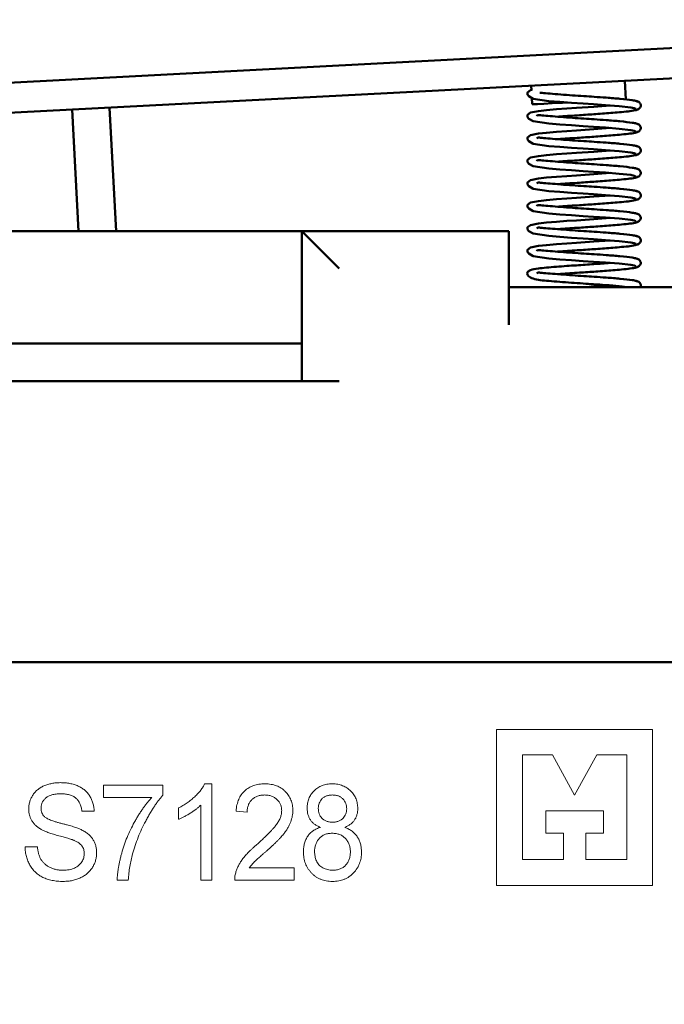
# Model space of a CAD drawing. Header units: millimetres. Extents: x 2171 to 2591, y 1134 to 1431.
# Tile 6 of 18: x 2297 to 2315, y 1341 to 1367. Entities that reach past the tile are written whole.
import ezdxf

# ---------------------------------------------------------------- set-up
doc = ezdxf.new("R2010")
doc.units = ezdxf.units.MM
doc.linetypes.add('ACAD_ISO12W100', pattern=[21, 12, -3, 0, -3, 0, -3])
for name, color, linetype, lineweight in [('main', 5, 'Continuous', 50), ('size', 7, 'Continuous', 20), ('text', 7, 'Continuous', 20)]:
    doc.layers.add(name, color=color, linetype=linetype, lineweight=lineweight)
doc.styles.add('GOST', font='GOST.shx', dxfattribs={"width": 0.8, "oblique": 15})
doc.dimstyles.new('GOST', dxfattribs={"dimscale": 0, "dimtxt": 3.5, "dimasz": 4, "dimexe": 1.25, "dimexo": 0, "dimtad": 1, "dimdec": 1, "dimrnd": 0.5, "dimtxsty": 'GOST', "dimcen": 5, "dimclrd": 256, "dimclre": 256, "dimclrt": 256, "dimadec": 1, "dimazin": 2, "dimtfac": 1, "dimtdec": 4, "dimtmove": 0, "dimatfit": 3, "dimfxl": 0, "dimtolj": 1, "dimtzin": 0, "dimlwd": -1, "dimlwe": -1, "dimarcsym": 0})

# ---------------------------------------------------------------- blocks, each defined once
blk = doc.blocks.new('*D226')
at = {"layer": 'Defpoints', "color": 0}
for p in [(2327.82, 1375.211), (2266.079, 1318.14), (2283.973, 1318.14)]:
    blk.add_point(p, dxfattribs=at)
at = {"layer": 'size', "ltscale": 5}
for p, q in [((2327.82, 1375.211), (2264.829, 1375.211)), ((2266.079, 1371.211), (2266.079, 1322.14)), ((2283.973, 1318.14), (2264.829, 1318.14))]:
    blk.add_line(p, q, dxfattribs=at)
at = {"layer": 'size'}
for points in [[(2266.746, 1371.211), (2265.412, 1371.211), (2266.079, 1375.211)], [(2265.412, 1322.14), (2266.746, 1322.14), (2266.079, 1318.14)]]:
    blk.add_solid(points, dxfattribs=at)
at = {"layer": 'size', "linetype": 'ByBlock', "insert": (2263.704, 1346.676), "char_height": 3.5, "attachment_point": 5, "rotation": 90, "style": 'GOST'}
blk.add_mtext('\\A1;57max', dxfattribs=at)
blk = doc.blocks.new('*D227')
at = {"layer": 'Defpoints', "color": 0}
for p in [(2327.82, 1389.184), (2327.82, 1375.211), (2283.973, 1364.67)]:
    blk.add_point(p, dxfattribs=at)
at = {"layer": 'size', "ltscale": 5}
for p, q in [((2283.973, 1364.67), (2283.973, 1390.434)), ((2327.82, 1375.211), (2327.82, 1390.434)), ((2287.973, 1389.184), (2323.82, 1389.184))]:
    blk.add_line(p, q, dxfattribs=at)
at = {"layer": 'size'}
for points in [[(2287.973, 1389.85), (2287.973, 1388.517), (2283.973, 1389.184)], [(2323.82, 1388.517), (2323.82, 1389.85), (2327.82, 1389.184)]]:
    blk.add_solid(points, dxfattribs=at)
at = {"layer": 'size', "linetype": 'ByBlock', "insert": (2305.897, 1391.559), "char_height": 3.5, "attachment_point": 5, "style": 'GOST'}
blk.add_mtext('\\A1;44', dxfattribs=at)

msp = doc.modelspace()

# ---------------------------------------------------------------- linework, layer by layer
at = {"layer": 'main'}
for p, q in [((2295.286, 1365.295), (2321.268, 1366.657)), ((2295.328, 1364.496), (2321.31, 1365.858)), ((2313.588, 1364.952), (2313.562, 1365.452)), ((2311.065, 1365.321), (2311.072, 1365.19)), ((2311.082, 1364.993), (2311.091, 1364.822)), ((2298.832, 1364.68), (2299.002, 1361.44)), ((2300.003, 1361.44), (2299.83, 1364.732)), ((2293.996, 1361.44), (2304.95, 1361.44)), ((2304.95, 1361.44), (2304.95, 1357.44)), ((2304.95, 1361.44), (2310.473, 1361.44)), ((2310.473, 1361.44), (2310.473, 1360.44)), ((2310.473, 1358.94), (2310.473, 1360.44)), ((2338.473, 1359.94), (2310.473, 1359.94)), ((2293.996, 1358.44), (2304.95, 1358.44)), ((2298.58, 1357.44), (2292.996, 1357.44)), ((2300.366, 1357.44), (2298.58, 1357.44)), ((2305.95, 1357.44), (2300.366, 1357.44)), ((2338.473, 1349.94), (2283.973, 1349.94))]:
    msp.add_line(p, q, dxfattribs=at)
at = {"layer": 'main', "flags": 128}
for points in [[(2311.071, 1365.205), (2311.047, 1365.2), (2310.971, 1365.14), (2310.967, 1365.083), (2311, 1365.038), (2311.122, 1364.971), (2311.538, 1364.909), (2311.827, 1364.886), (2312.14, 1364.863), (2312.449, 1364.841), (2312.732, 1364.822), (2313.047, 1364.801), (2313.408, 1364.771), (2313.719, 1364.736), (2313.815, 1364.718), (2313.855, 1364.7), (2313.855, 1364.7)], [(2312.025, 1364.87), (2311.897, 1364.864), (2311.63, 1364.85), (2311.405, 1364.838), (2311.234, 1364.829), (2311.127, 1364.823), (2311.091, 1364.822)], [(2313.174, 1364.791), (2312.738, 1364.758), (2312.273, 1364.726), (2312.014, 1364.709), (2311.741, 1364.689), (2311.473, 1364.665), (2311.261, 1364.642), (2311.047, 1364.6), (2310.971, 1364.54), (2310.967, 1364.483), (2311, 1364.438), (2311.122, 1364.371), (2311.538, 1364.309), (2311.827, 1364.286), (2312.14, 1364.263), (2312.449, 1364.241), (2312.732, 1364.222), (2313.047, 1364.201), (2313.408, 1364.171), (2313.719, 1364.136), (2313.815, 1364.118), (2313.855, 1364.1), (2313.855, 1364.1)], [(2313.174, 1364.191), (2312.738, 1364.158), (2312.273, 1364.126), (2312.014, 1364.109), (2311.741, 1364.089), (2311.473, 1364.065), (2311.261, 1364.042), (2311.047, 1364), (2310.971, 1363.94), (2310.967, 1363.883), (2311, 1363.838), (2311.122, 1363.771), (2311.538, 1363.709), (2311.827, 1363.686), (2312.14, 1363.663), (2312.449, 1363.641), (2312.732, 1363.622), (2313.047, 1363.601), (2313.408, 1363.571), (2313.719, 1363.536), (2313.815, 1363.518), (2313.855, 1363.5), (2313.855, 1363.5)], [(2313.174, 1363.591), (2312.738, 1363.558), (2312.273, 1363.526), (2312.014, 1363.509), (2311.741, 1363.489), (2311.473, 1363.465), (2311.261, 1363.442), (2311.047, 1363.4), (2310.971, 1363.34), (2310.967, 1363.283), (2311, 1363.238), (2311.122, 1363.171), (2311.538, 1363.109), (2311.827, 1363.086), (2312.14, 1363.063), (2312.449, 1363.041), (2312.732, 1363.022), (2313.047, 1363.001), (2313.408, 1362.971), (2313.719, 1362.936), (2313.815, 1362.918), (2313.855, 1362.9), (2313.855, 1362.9)], [(2313.174, 1362.991), (2312.738, 1362.958), (2312.273, 1362.926), (2312.014, 1362.909), (2311.741, 1362.889), (2311.473, 1362.865), (2311.261, 1362.842), (2311.047, 1362.8), (2310.971, 1362.74), (2310.967, 1362.683), (2311, 1362.638), (2311.122, 1362.571), (2311.538, 1362.509), (2311.827, 1362.486), (2312.14, 1362.463), (2312.449, 1362.441), (2312.732, 1362.422), (2313.047, 1362.401), (2313.408, 1362.371), (2313.719, 1362.336), (2313.815, 1362.318), (2313.855, 1362.3), (2313.855, 1362.3)], [(2313.174, 1362.391), (2312.738, 1362.358), (2312.273, 1362.326), (2312.014, 1362.309), (2311.741, 1362.289), (2311.473, 1362.265), (2311.261, 1362.242), (2311.047, 1362.2), (2310.971, 1362.14), (2310.967, 1362.083), (2311, 1362.038), (2311.122, 1361.971), (2311.538, 1361.909), (2311.827, 1361.886), (2312.14, 1361.863), (2312.449, 1361.841), (2312.732, 1361.822), (2313.047, 1361.801), (2313.408, 1361.771), (2313.719, 1361.736), (2313.815, 1361.718), (2313.855, 1361.7), (2313.855, 1361.7)], [(2313.174, 1361.791), (2312.738, 1361.758), (2312.273, 1361.726), (2312.014, 1361.709), (2311.741, 1361.689), (2311.473, 1361.665), (2311.261, 1361.642), (2311.047, 1361.6), (2310.971, 1361.54), (2310.967, 1361.483), (2311, 1361.438), (2311.122, 1361.371), (2311.538, 1361.309), (2311.827, 1361.286), (2312.14, 1361.263), (2312.449, 1361.241), (2312.732, 1361.222), (2313.047, 1361.201), (2313.408, 1361.171), (2313.719, 1361.136), (2313.815, 1361.118), (2313.855, 1361.1), (2313.855, 1361.1)], [(2304.95, 1361.44), (2304.969, 1361.421), (2305.026, 1361.364), (2305.118, 1361.272), (2305.243, 1361.147), (2305.394, 1360.996), (2305.567, 1360.823), (2305.755, 1360.635), (2305.95, 1360.44)], [(2313.174, 1361.191), (2312.738, 1361.158), (2312.273, 1361.126), (2312.014, 1361.109), (2311.741, 1361.089), (2311.473, 1361.065), (2311.261, 1361.042), (2311.047, 1361), (2310.971, 1360.94), (2310.967, 1360.883), (2311, 1360.838), (2311.122, 1360.771), (2311.538, 1360.709), (2311.827, 1360.686), (2312.14, 1360.663), (2312.449, 1360.641), (2312.732, 1360.622), (2313.047, 1360.601), (2313.408, 1360.571), (2313.719, 1360.536), (2313.815, 1360.518), (2313.855, 1360.5), (2313.855, 1360.5)]]:
    msp.add_lwpolyline(points, dxfattribs=at)
at = {"layer": 'main'}
for points, knots in [([(2313.916, 1364.89), (2313.903, 1364.897), (2313.879, 1364.911), (2313.736, 1364.936), (2313.474, 1364.967), (2313.104, 1364.998), (2312.767, 1365.02), (2312.46, 1365.04), (2312.155, 1365.061), (2311.845, 1365.085), (2311.568, 1365.106), (2311.373, 1365.126), (2311.316, 1365.127), (2311.299, 1365.127)], [0, 0, 0, 0, 0.08623, 0.165919, 0.311706, 0.431876, 0.523555, 0.600905, 0.685143, 0.775643, 0.869761, 0.959943, 1, 1, 1, 1]), ([(2313.876, 1364.678), (2313.887, 1364.68), (2313.909, 1364.683), (2313.946, 1364.703), (2313.976, 1364.737), (2313.988, 1364.776), (2313.988, 1364.806), (2313.977, 1364.84), (2313.953, 1364.873), (2313.914, 1364.899), (2313.883, 1364.904), (2313.867, 1364.907)], [0, 0, 0, 0, 0.074011, 0.146519, 0.282226, 0.405946, 0.521949, 0.640172, 0.761218, 0.882451, 1, 1, 1, 1]), ([(2311.771, 1364.491), (2311.799, 1364.493), (2311.971, 1364.507), (2312.327, 1364.528), (2312.809, 1364.562), (2313.195, 1364.592), (2313.496, 1364.616), (2313.72, 1364.64), (2313.896, 1364.67), (2313.917, 1364.692), (2313.927, 1364.704)], [0, 0, 0, 0, 0.0333619, 0.2035755, 0.3467274, 0.5071813, 0.6059593, 0.7192051, 0.8518696, 1, 1, 1, 1]), ([(2313.916, 1364.29), (2313.903, 1364.297), (2313.879, 1364.311), (2313.736, 1364.336), (2313.474, 1364.367), (2313.104, 1364.398), (2312.767, 1364.42), (2312.46, 1364.44), (2312.155, 1364.461), (2311.846, 1364.484), (2311.564, 1364.508), (2311.35, 1364.525), (2311.236, 1364.541), (2311.22, 1364.515), (2311.214, 1364.506)], [0, 0, 0, 0, 0.079257, 0.152502, 0.286501, 0.396952, 0.481218, 0.552314, 0.62974, 0.712921, 0.799429, 0.882319, 0.957946, 1, 1, 1, 1]), ([(2311.771, 1363.891), (2311.799, 1363.893), (2311.971, 1363.907), (2312.327, 1363.928), (2312.809, 1363.962), (2313.195, 1363.992), (2313.496, 1364.016), (2313.72, 1364.04), (2313.896, 1364.07), (2313.917, 1364.092), (2313.927, 1364.104)], [0, 0, 0, 0, 0.033362, 0.203576, 0.346727, 0.507181, 0.605959, 0.719205, 0.851869, 1, 1, 1, 1]), ([(2313.876, 1364.078), (2313.887, 1364.08), (2313.909, 1364.083), (2313.946, 1364.103), (2313.976, 1364.137), (2313.988, 1364.176), (2313.988, 1364.206), (2313.977, 1364.24), (2313.953, 1364.273), (2313.914, 1364.299), (2313.883, 1364.304), (2313.867, 1364.307)], [0, 0, 0, 0, 0.074011, 0.146516, 0.282224, 0.405947, 0.52195, 0.64017, 0.761218, 0.882452, 1, 1, 1, 1]), ([(2313.916, 1363.69), (2313.903, 1363.697), (2313.879, 1363.711), (2313.736, 1363.736), (2313.474, 1363.767), (2313.104, 1363.798), (2312.767, 1363.82), (2312.46, 1363.84), (2312.155, 1363.861), (2311.846, 1363.884), (2311.564, 1363.908), (2311.35, 1363.925), (2311.236, 1363.941), (2311.22, 1363.915), (2311.214, 1363.906)], [0, 0, 0, 0, 0.079257, 0.152502, 0.286501, 0.396952, 0.481218, 0.552314, 0.62974, 0.712921, 0.799429, 0.882319, 0.957946, 1, 1, 1, 1]), ([(2313.876, 1363.478), (2313.887, 1363.48), (2313.909, 1363.483), (2313.946, 1363.503), (2313.976, 1363.537), (2313.988, 1363.576), (2313.988, 1363.606), (2313.977, 1363.64), (2313.953, 1363.673), (2313.914, 1363.699), (2313.883, 1363.704), (2313.867, 1363.707)], [0, 0, 0, 0, 0.074011, 0.146516, 0.282224, 0.405947, 0.52195, 0.64017, 0.761218, 0.882452, 1, 1, 1, 1]), ([(2313.916, 1363.09), (2313.903, 1363.097), (2313.879, 1363.111), (2313.736, 1363.136), (2313.474, 1363.167), (2313.104, 1363.198), (2312.767, 1363.22), (2312.46, 1363.24), (2312.155, 1363.261), (2311.846, 1363.284), (2311.564, 1363.308), (2311.35, 1363.325), (2311.236, 1363.341), (2311.22, 1363.315), (2311.214, 1363.306)], [0, 0, 0, 0, 0.079257, 0.152502, 0.286501, 0.396953, 0.481218, 0.552314, 0.62974, 0.712921, 0.799429, 0.882319, 0.957946, 1, 1, 1, 1]), ([(2311.771, 1363.291), (2311.799, 1363.293), (2311.971, 1363.307), (2312.327, 1363.328), (2312.809, 1363.362), (2313.195, 1363.392), (2313.496, 1363.416), (2313.72, 1363.44), (2313.896, 1363.47), (2313.917, 1363.492), (2313.927, 1363.504)], [0, 0, 0, 0, 0.033362, 0.203576, 0.346727, 0.507181, 0.605959, 0.719205, 0.851869, 1, 1, 1, 1]), ([(2313.876, 1362.878), (2313.887, 1362.88), (2313.909, 1362.883), (2313.946, 1362.903), (2313.976, 1362.937), (2313.988, 1362.976), (2313.988, 1363.006), (2313.977, 1363.04), (2313.953, 1363.073), (2313.914, 1363.099), (2313.883, 1363.104), (2313.867, 1363.107)], [0, 0, 0, 0, 0.074011, 0.146519, 0.282226, 0.405946, 0.521952, 0.640172, 0.761221, 0.882451, 1, 1, 1, 1]), ([(2313.916, 1362.49), (2313.903, 1362.497), (2313.879, 1362.511), (2313.736, 1362.536), (2313.474, 1362.567), (2313.104, 1362.598), (2312.767, 1362.62), (2312.46, 1362.64), (2312.155, 1362.661), (2311.846, 1362.684), (2311.564, 1362.708), (2311.35, 1362.725), (2311.236, 1362.741), (2311.22, 1362.715), (2311.214, 1362.706)], [0, 0, 0, 0, 0.079257, 0.152502, 0.286501, 0.396953, 0.481218, 0.552314, 0.62974, 0.712921, 0.799429, 0.882319, 0.957946, 1, 1, 1, 1]), ([(2311.771, 1362.691), (2311.799, 1362.693), (2311.971, 1362.707), (2312.327, 1362.728), (2312.809, 1362.762), (2313.195, 1362.792), (2313.496, 1362.816), (2313.72, 1362.84), (2313.896, 1362.87), (2313.917, 1362.892), (2313.927, 1362.904)], [0, 0, 0, 0, 0.033362, 0.203576, 0.346727, 0.507181, 0.605959, 0.719205, 0.85187, 1, 1, 1, 1]), ([(2313.876, 1362.278), (2313.887, 1362.28), (2313.909, 1362.283), (2313.946, 1362.303), (2313.976, 1362.337), (2313.988, 1362.376), (2313.988, 1362.406), (2313.977, 1362.44), (2313.953, 1362.473), (2313.914, 1362.499), (2313.883, 1362.504), (2313.867, 1362.507)], [0, 0, 0, 0, 0.074011, 0.146516, 0.282227, 0.405947, 0.52195, 0.640169, 0.761218, 0.882451, 1, 1, 1, 1]), ([(2311.771, 1362.091), (2311.799, 1362.093), (2311.971, 1362.107), (2312.327, 1362.128), (2312.809, 1362.162), (2313.195, 1362.192), (2313.496, 1362.216), (2313.72, 1362.24), (2313.896, 1362.27), (2313.917, 1362.292), (2313.927, 1362.304)], [0, 0, 0, 0, 0.033362, 0.203576, 0.346727, 0.507181, 0.605959, 0.719205, 0.85187, 1, 1, 1, 1]), ([(2313.916, 1361.89), (2313.903, 1361.897), (2313.879, 1361.911), (2313.736, 1361.936), (2313.474, 1361.967), (2313.104, 1361.998), (2312.767, 1362.02), (2312.46, 1362.04), (2312.155, 1362.061), (2311.846, 1362.084), (2311.564, 1362.108), (2311.35, 1362.125), (2311.236, 1362.141), (2311.22, 1362.115), (2311.214, 1362.106)], [0, 0, 0, 0, 0.079257, 0.152502, 0.286501, 0.396952, 0.481218, 0.552314, 0.62974, 0.712921, 0.799429, 0.882319, 0.957946, 1, 1, 1, 1]), ([(2311.771, 1361.491), (2311.799, 1361.493), (2311.971, 1361.507), (2312.327, 1361.528), (2312.809, 1361.562), (2313.195, 1361.592), (2313.496, 1361.616), (2313.72, 1361.64), (2313.896, 1361.67), (2313.917, 1361.692), (2313.927, 1361.704)], [0, 0, 0, 0, 0.033362, 0.203576, 0.346727, 0.507181, 0.605959, 0.719205, 0.851869, 1, 1, 1, 1]), ([(2313.876, 1361.678), (2313.887, 1361.68), (2313.909, 1361.683), (2313.946, 1361.703), (2313.976, 1361.737), (2313.988, 1361.776), (2313.988, 1361.806), (2313.977, 1361.84), (2313.953, 1361.873), (2313.914, 1361.899), (2313.883, 1361.904), (2313.867, 1361.907)], [0, 0, 0, 0, 0.074011, 0.146516, 0.282224, 0.405947, 0.52195, 0.64017, 0.761218, 0.882452, 1, 1, 1, 1]), ([(2313.916, 1361.29), (2313.903, 1361.297), (2313.879, 1361.311), (2313.736, 1361.336), (2313.474, 1361.367), (2313.104, 1361.398), (2312.767, 1361.42), (2312.46, 1361.44), (2312.155, 1361.461), (2311.846, 1361.484), (2311.564, 1361.508), (2311.35, 1361.525), (2311.236, 1361.541), (2311.22, 1361.515), (2311.214, 1361.506)], [0, 0, 0, 0, 0.079257, 0.152502, 0.286501, 0.396952, 0.481218, 0.552314, 0.62974, 0.712921, 0.799429, 0.882319, 0.957946, 1, 1, 1, 1]), ([(2313.876, 1361.078), (2313.887, 1361.08), (2313.909, 1361.083), (2313.946, 1361.103), (2313.976, 1361.137), (2313.988, 1361.176), (2313.988, 1361.206), (2313.977, 1361.24), (2313.953, 1361.273), (2313.914, 1361.299), (2313.883, 1361.304), (2313.867, 1361.307)], [0, 0, 0, 0, 0.07401, 0.146517, 0.282225, 0.405944, 0.52195, 0.64017, 0.761218, 0.882452, 1, 1, 1, 1]), ([(2313.916, 1360.69), (2313.903, 1360.697), (2313.879, 1360.711), (2313.736, 1360.736), (2313.474, 1360.767), (2313.104, 1360.798), (2312.767, 1360.82), (2312.46, 1360.84), (2312.155, 1360.861), (2311.846, 1360.884), (2311.564, 1360.908), (2311.35, 1360.925), (2311.236, 1360.941), (2311.22, 1360.915), (2311.214, 1360.906)], [0, 0, 0, 0, 0.079257, 0.152502, 0.286501, 0.396953, 0.481218, 0.552314, 0.62974, 0.712921, 0.799429, 0.882319, 0.957946, 1, 1, 1, 1]), ([(2311.771, 1360.891), (2311.799, 1360.893), (2311.971, 1360.907), (2312.327, 1360.928), (2312.809, 1360.962), (2313.195, 1360.992), (2313.496, 1361.016), (2313.72, 1361.04), (2313.896, 1361.07), (2313.917, 1361.092), (2313.927, 1361.104)], [0, 0, 0, 0, 0.033362, 0.203576, 0.346727, 0.507181, 0.605959, 0.719205, 0.851869, 1, 1, 1, 1]), ([(2313.876, 1360.478), (2313.887, 1360.48), (2313.909, 1360.483), (2313.946, 1360.503), (2313.976, 1360.537), (2313.988, 1360.576), (2313.988, 1360.606), (2313.977, 1360.64), (2313.953, 1360.673), (2313.914, 1360.699), (2313.883, 1360.704), (2313.867, 1360.707)], [0, 0, 0, 0, 0.074011, 0.146519, 0.282226, 0.405946, 0.521952, 0.640172, 0.761221, 0.882451, 1, 1, 1, 1]), ([(2313.174, 1360.591), (2313.032, 1360.58), (2312.748, 1360.558), (2312.336, 1360.529), (2312, 1360.509), (2311.724, 1360.488), (2311.465, 1360.466), (2311.218, 1360.436), (2311.062, 1360.419), (2310.964, 1360.353), (2310.96, 1360.283), (2311.001, 1360.228), (2311.163, 1360.137), (2311.452, 1360.117), (2311.816, 1360.087), (2312.13, 1360.063), (2312.44, 1360.041), (2312.75, 1360.021), (2313.084, 1359.999), (2313.438, 1359.971), (2313.598, 1359.95), (2313.68, 1359.94)], [0, 0, 0, 0, 0.069194, 0.1380352, 0.1773067, 0.2217653, 0.2717368, 0.3209827, 0.3933561, 0.436373, 0.466026, 0.492501, 0.5369514, 0.6307864, 0.6820305, 0.7313465, 0.7773002, 0.8193258, 0.8682923, 0.9323557, 1, 1, 1, 1]), ([(2311.771, 1360.291), (2311.799, 1360.293), (2311.971, 1360.307), (2312.327, 1360.328), (2312.809, 1360.362), (2313.195, 1360.392), (2313.496, 1360.416), (2313.72, 1360.44), (2313.896, 1360.47), (2313.917, 1360.492), (2313.927, 1360.504)], [0, 0, 0, 0, 0.0333619, 0.2035756, 0.3467274, 0.5071814, 0.6059593, 0.7192051, 0.8518696, 1, 1, 1, 1]), ([(2313.916, 1360.09), (2313.903, 1360.097), (2313.879, 1360.111), (2313.736, 1360.136), (2313.474, 1360.167), (2313.104, 1360.198), (2312.767, 1360.22), (2312.46, 1360.24), (2312.155, 1360.261), (2311.846, 1360.284), (2311.564, 1360.308), (2311.35, 1360.325), (2311.236, 1360.341), (2311.22, 1360.315), (2311.214, 1360.306)], [0, 0, 0, 0, 0.079257, 0.152502, 0.286501, 0.396952, 0.481218, 0.552314, 0.62974, 0.712921, 0.799429, 0.882319, 0.957946, 1, 1, 1, 1]), ([(2313.974, 1359.94), (2313.979, 1359.952), (2313.989, 1359.976), (2313.987, 1360.006), (2313.977, 1360.04), (2313.953, 1360.073), (2313.914, 1360.099), (2313.883, 1360.104), (2313.867, 1360.107)], [0, 0, 0, 0, 0.164094, 0.327324, 0.493674, 0.664005, 0.834595, 1, 1, 1, 1]), ([(2313.174, 1359.991), (2313.032, 1359.98), (2312.812, 1359.963), (2312.568, 1359.946), (2312.481, 1359.94)], [0, 0, 0, 0, 0.644892, 1, 1, 1, 1])]:
    msp.add_open_spline(points, degree=3, knots=knots, dxfattribs=at)
at = {"layer": 'text'}
for p, q in [((2314.304, 1348.145), (2310.145, 1348.145)), ((2310.145, 1348.145), (2310.145, 1343.986)), ((2314.304, 1343.986), (2314.304, 1348.145)), ((2311.637, 1347.466), (2310.833, 1347.466)), ((2310.833, 1347.466), (2310.833, 1344.672)), ((2312.225, 1346.387), (2311.637, 1347.466)), ((2312.813, 1347.466), (2312.225, 1346.387)), ((2313.616, 1347.466), (2312.813, 1347.466)), ((2313.616, 1344.672), (2313.616, 1347.466)), ((2299.668, 1346.33), (2299.668, 1346.659)), ((2299.668, 1346.659), (2301.248, 1346.659)), ((2301.248, 1346.659), (2301.248, 1346.393)), ((2302.361, 1346.692), (2302.552, 1346.692)), ((2302.552, 1346.692), (2302.552, 1344.124)), ((2300.952, 1346.33), (2299.668, 1346.33)), ((2299.418, 1345.968), (2299.088, 1345.968)), ((2301.663, 1345.747), (2301.663, 1346.05)), ((2302.256, 1344.124), (2302.256, 1346.125)), ((2303.494, 1345.935), (2303.198, 1345.968)), ((2311.454, 1345.379), (2311.454, 1345.977)), ((2311.454, 1345.977), (2312.996, 1345.977)), ((2312.996, 1345.977), (2312.996, 1345.379)), ((2311.928, 1345.379), (2311.454, 1345.379)), ((2311.928, 1344.672), (2311.928, 1345.379)), ((2312.996, 1345.379), (2312.522, 1345.379)), ((2312.522, 1345.379), (2312.522, 1344.672)), ((2297.574, 1345.013), (2297.903, 1345.013)), ((2310.833, 1344.672), (2311.928, 1344.672)), ((2312.522, 1344.672), (2313.616, 1344.672)), ((2303.553, 1344.453), (2304.745, 1344.453)), ((2304.745, 1344.453), (2304.745, 1344.124)), ((2300.326, 1344.124), (2300.03, 1344.124)), ((2302.552, 1344.124), (2302.256, 1344.124)), ((2304.745, 1344.124), (2303.165, 1344.124)), ((2310.145, 1343.986), (2314.304, 1343.986))]:
    msp.add_line(p, q, dxfattribs=at)
for points, knots in [([(2297.672, 1346.022), (2297.674, 1346.054), (2297.676, 1346.117), (2297.696, 1346.21), (2297.729, 1346.299), (2297.766, 1346.37), (2297.802, 1346.424), (2297.832, 1346.463), (2297.866, 1346.499), (2297.902, 1346.532), (2297.942, 1346.562), (2297.983, 1346.591), (2298.029, 1346.616), (2298.093, 1346.647), (2298.178, 1346.678), (2298.286, 1346.706), (2298.399, 1346.722), (2298.477, 1346.724), (2298.516, 1346.725)], [0, 0, 0, 0, 0.077422, 0.153729, 0.230199, 0.308439, 0.348154, 0.387991, 0.42728, 0.467465, 0.507631, 0.548505, 0.590553, 0.633684, 0.721927, 0.811535, 0.903872, 1, 1, 1, 1]), ([(2298.516, 1346.725), (2298.559, 1346.724), (2298.644, 1346.722), (2298.766, 1346.705), (2298.88, 1346.676), (2298.969, 1346.643), (2299.036, 1346.611), (2299.083, 1346.585), (2299.126, 1346.555), (2299.167, 1346.522), (2299.205, 1346.488), (2299.239, 1346.45), (2299.272, 1346.41), (2299.31, 1346.353), (2299.35, 1346.277), (2299.387, 1346.179), (2299.41, 1346.076), (2299.415, 1346.004), (2299.418, 1345.968)], [0, 0, 0, 0, 0.098228, 0.191025, 0.279808, 0.365085, 0.406709, 0.447333, 0.486864, 0.526213, 0.565087, 0.603673, 0.642475, 0.681466, 0.759511, 0.837632, 0.917464, 1, 1, 1, 1]), ([(2301.663, 1346.05), (2301.704, 1346.071), (2301.783, 1346.113), (2301.896, 1346.185), (2302.001, 1346.264), (2302.097, 1346.348), (2302.183, 1346.434), (2302.256, 1346.521), (2302.317, 1346.605), (2302.347, 1346.664), (2302.361, 1346.692)], [0, 0, 0, 0, 0.142077, 0.280495, 0.415825, 0.54971, 0.677252, 0.794294, 0.90162, 1, 1, 1, 1]), ([(2303.198, 1345.968), (2303.201, 1345.997), (2303.206, 1346.053), (2303.223, 1346.133), (2303.244, 1346.209), (2303.27, 1346.279), (2303.301, 1346.344), (2303.338, 1346.404), (2303.381, 1346.459), (2303.429, 1346.507), (2303.481, 1346.551), (2303.538, 1346.589), (2303.6, 1346.621), (2303.666, 1346.648), (2303.736, 1346.667), (2303.81, 1346.682), (2303.889, 1346.691), (2303.943, 1346.692), (2303.97, 1346.692)], [0, 0, 0, 0, 0.072972, 0.141978, 0.207771, 0.270788, 0.331524, 0.390758, 0.448559, 0.506238, 0.563843, 0.621121, 0.679337, 0.738714, 0.800097, 0.863743, 0.9301, 1, 1, 1, 1]), ([(2303.97, 1346.692), (2303.998, 1346.692), (2304.053, 1346.691), (2304.132, 1346.681), (2304.207, 1346.665), (2304.277, 1346.643), (2304.343, 1346.614), (2304.405, 1346.579), (2304.462, 1346.537), (2304.513, 1346.489), (2304.56, 1346.437), (2304.601, 1346.382), (2304.635, 1346.322), (2304.664, 1346.261), (2304.685, 1346.196), (2304.701, 1346.128), (2304.711, 1346.057), (2304.712, 1346.008), (2304.712, 1345.983)], [0, 0, 0, 0, 0.072327, 0.141556, 0.207274, 0.271338, 0.333263, 0.394413, 0.455096, 0.516352, 0.577338, 0.637038, 0.695809, 0.754298, 0.813554, 0.874049, 0.935698, 1, 1, 1, 1]), ([(2305.094, 1346.045), (2305.095, 1346.067), (2305.096, 1346.111), (2305.104, 1346.176), (2305.119, 1346.238), (2305.139, 1346.297), (2305.165, 1346.354), (2305.196, 1346.408), (2305.234, 1346.459), (2305.277, 1346.507), (2305.324, 1346.55), (2305.376, 1346.589), (2305.432, 1346.62), (2305.491, 1346.647), (2305.554, 1346.667), (2305.621, 1346.682), (2305.692, 1346.691), (2305.74, 1346.692), (2305.765, 1346.692)], [0, 0, 0, 0, 0.064496, 0.126476, 0.187079, 0.246803, 0.305783, 0.365081, 0.425577, 0.486884, 0.548849, 0.610033, 0.671281, 0.733152, 0.796297, 0.86122, 0.929116, 1, 1, 1, 1]), ([(2305.765, 1346.692), (2305.79, 1346.692), (2305.839, 1346.691), (2305.91, 1346.682), (2305.977, 1346.667), (2306.041, 1346.646), (2306.101, 1346.619), (2306.157, 1346.585), (2306.21, 1346.547), (2306.258, 1346.502), (2306.302, 1346.454), (2306.34, 1346.402), (2306.372, 1346.347), (2306.398, 1346.29), (2306.419, 1346.23), (2306.433, 1346.168), (2306.442, 1346.103), (2306.444, 1346.059), (2306.444, 1346.036)], [0, 0, 0, 0, 0.070607, 0.138256, 0.203059, 0.266601, 0.32845, 0.389529, 0.451126, 0.513442, 0.575462, 0.63638, 0.695707, 0.754697, 0.814396, 0.874822, 0.936198, 1, 1, 1, 1]), ([(2298.53, 1346.429), (2298.507, 1346.429), (2298.464, 1346.428), (2298.402, 1346.422), (2298.345, 1346.414), (2298.292, 1346.402), (2298.244, 1346.386), (2298.2, 1346.367), (2298.162, 1346.344), (2298.128, 1346.317), (2298.098, 1346.288), (2298.072, 1346.258), (2298.051, 1346.226), (2298.032, 1346.193), (2298.019, 1346.158), (2298.009, 1346.122), (2298.003, 1346.084), (2298.002, 1346.059), (2298.002, 1346.046)], [0, 0, 0, 0, 0.090412, 0.175543, 0.254225, 0.327646, 0.396334, 0.460647, 0.521932, 0.580374, 0.636362, 0.690551, 0.742443, 0.793554, 0.844819, 0.895641, 0.946675, 1, 1, 1, 1]), ([(2299.088, 1345.968), (2299.086, 1345.986), (2299.082, 1346.022), (2299.07, 1346.074), (2299.056, 1346.123), (2299.038, 1346.168), (2299.016, 1346.209), (2298.991, 1346.247), (2298.962, 1346.282), (2298.93, 1346.313), (2298.893, 1346.34), (2298.853, 1346.364), (2298.809, 1346.384), (2298.761, 1346.401), (2298.709, 1346.413), (2298.653, 1346.423), (2298.592, 1346.428), (2298.551, 1346.428), (2298.53, 1346.429)], [0, 0, 0, 0, 0.068321, 0.133685, 0.195705, 0.255003, 0.312137, 0.367733, 0.422949, 0.477506, 0.533025, 0.589742, 0.649453, 0.711644, 0.777437, 0.847295, 0.920918, 1, 1, 1, 1]), ([(2300.03, 1344.124), (2300.031, 1344.15), (2300.032, 1344.202), (2300.04, 1344.283), (2300.049, 1344.368), (2300.063, 1344.456), (2300.08, 1344.549), (2300.1, 1344.645), (2300.125, 1344.745), (2300.161, 1344.884), (2300.215, 1345.059), (2300.293, 1345.266), (2300.383, 1345.469), (2300.468, 1345.634), (2300.542, 1345.762), (2300.597, 1345.855), (2300.654, 1345.944), (2300.712, 1346.029), (2300.77, 1346.11), (2300.83, 1346.187), (2300.89, 1346.261), (2300.931, 1346.307), (2300.952, 1346.33)], [0, 0, 0, 0, 0.031516, 0.06481, 0.099912, 0.136676, 0.175144, 0.215766, 0.258158, 0.302294, 0.392742, 0.4833, 0.574414, 0.666292, 0.71201, 0.756373, 0.799815, 0.841961, 0.882843, 0.922918, 0.961966, 1, 1, 1, 1]), ([(2301.248, 1346.393), (2301.229, 1346.37), (2301.189, 1346.324), (2301.132, 1346.25), (2301.074, 1346.172), (2301.017, 1346.087), (2300.96, 1345.998), (2300.903, 1345.904), (2300.846, 1345.805), (2300.771, 1345.666), (2300.681, 1345.488), (2300.588, 1345.269), (2300.506, 1345.048), (2300.462, 1344.897), (2300.44, 1344.822)], [0, 0, 0, 0, 0.050273, 0.102792, 0.157615, 0.214634, 0.274064, 0.335948, 0.400322, 0.467079, 0.602073, 0.735748, 0.868203, 1, 1, 1, 1]), ([(2303.964, 1346.396), (2303.947, 1346.396), (2303.913, 1346.395), (2303.864, 1346.389), (2303.817, 1346.38), (2303.772, 1346.367), (2303.731, 1346.349), (2303.692, 1346.328), (2303.656, 1346.303), (2303.623, 1346.274), (2303.593, 1346.242), (2303.566, 1346.207), (2303.544, 1346.169), (2303.526, 1346.128), (2303.512, 1346.084), (2303.502, 1346.037), (2303.496, 1345.987), (2303.495, 1345.953), (2303.494, 1345.935)], [0, 0, 0, 0, 0.069878, 0.136678, 0.200129, 0.262239, 0.322332, 0.381422, 0.440099, 0.499411, 0.558104, 0.616865, 0.676032, 0.735766, 0.797421, 0.861832, 0.929401, 1, 1, 1, 1]), ([(2304.416, 1345.978), (2304.415, 1345.992), (2304.415, 1346.02), (2304.409, 1346.062), (2304.399, 1346.102), (2304.385, 1346.14), (2304.368, 1346.177), (2304.346, 1346.211), (2304.32, 1346.244), (2304.291, 1346.275), (2304.258, 1346.303), (2304.223, 1346.328), (2304.186, 1346.35), (2304.146, 1346.366), (2304.104, 1346.38), (2304.059, 1346.389), (2304.013, 1346.395), (2303.98, 1346.396), (2303.964, 1346.396)], [0, 0, 0, 0, 0.062813, 0.123129, 0.182367, 0.241203, 0.300001, 0.359065, 0.419727, 0.481541, 0.544006, 0.606176, 0.668063, 0.730635, 0.794888, 0.860515, 0.92898, 1, 1, 1, 1]), ([(2305.769, 1346.396), (2305.755, 1346.396), (2305.726, 1346.395), (2305.685, 1346.39), (2305.646, 1346.382), (2305.61, 1346.371), (2305.576, 1346.356), (2305.545, 1346.338), (2305.516, 1346.317), (2305.481, 1346.285), (2305.445, 1346.239), (2305.413, 1346.179), (2305.394, 1346.112), (2305.392, 1346.067), (2305.391, 1346.043)], [0, 0, 0, 0, 0.075286, 0.146651, 0.214353, 0.279303, 0.343115, 0.404601, 0.466036, 0.527426, 0.647144, 0.763155, 0.879149, 1, 1, 1, 1]), ([(2306.148, 1346.028), (2306.147, 1346.053), (2306.145, 1346.102), (2306.125, 1346.171), (2306.093, 1346.235), (2306.056, 1346.282), (2306.022, 1346.315), (2305.993, 1346.337), (2305.962, 1346.355), (2305.928, 1346.37), (2305.892, 1346.382), (2305.853, 1346.39), (2305.812, 1346.395), (2305.784, 1346.396), (2305.769, 1346.396)], [0, 0, 0, 0, 0.126015, 0.246417, 0.363781, 0.483499, 0.544754, 0.605382, 0.665544, 0.727982, 0.791799, 0.857372, 0.9272, 1, 1, 1, 1]), ([(2298.024, 1345.467), (2297.996, 1345.483), (2297.942, 1345.515), (2297.869, 1345.572), (2297.808, 1345.634), (2297.758, 1345.702), (2297.72, 1345.776), (2297.692, 1345.854), (2297.676, 1345.937), (2297.674, 1345.993), (2297.672, 1346.022)], [0, 0, 0, 0, 0.14092, 0.272031, 0.39748, 0.518629, 0.637481, 0.756264, 0.875776, 1, 1, 1, 1]), ([(2298.002, 1346.046), (2298.003, 1346.024), (2298.005, 1345.981), (2298.023, 1345.92), (2298.05, 1345.864), (2298.077, 1345.834), (2298.091, 1345.819)], [0, 0, 0, 0, 0.264086, 0.511995, 0.754703, 1, 1, 1, 1]), ([(2302.256, 1346.125), (2302.237, 1346.107), (2302.198, 1346.069), (2302.131, 1346.015), (2302.057, 1345.961), (2301.975, 1345.908), (2301.893, 1345.859), (2301.813, 1345.815), (2301.737, 1345.777), (2301.687, 1345.757), (2301.663, 1345.747)], [0, 0, 0, 0, 0.11167, 0.232094, 0.362743, 0.502558, 0.641525, 0.771098, 0.890162, 1, 1, 1, 1]), ([(2303.756, 1345.076), (2303.787, 1345.104), (2303.847, 1345.158), (2303.932, 1345.238), (2304.01, 1345.312), (2304.079, 1345.382), (2304.141, 1345.447), (2304.195, 1345.506), (2304.241, 1345.56), (2304.279, 1345.611), (2304.312, 1345.658), (2304.34, 1345.705), (2304.363, 1345.751), (2304.382, 1345.797), (2304.397, 1345.843), (2304.408, 1345.888), (2304.415, 1345.933), (2304.415, 1345.963), (2304.416, 1345.978)], [0, 0, 0, 0, 0.109544, 0.211403, 0.304983, 0.390927, 0.468331, 0.538504, 0.600579, 0.654669, 0.704054, 0.751512, 0.796641, 0.839869, 0.881424, 0.922, 0.961388, 1, 1, 1, 1]), ([(2304.712, 1345.983), (2304.711, 1345.958), (2304.71, 1345.907), (2304.7, 1345.831), (2304.682, 1345.756), (2304.659, 1345.681), (2304.627, 1345.605), (2304.586, 1345.528), (2304.536, 1345.449), (2304.488, 1345.382), (2304.442, 1345.326), (2304.403, 1345.279), (2304.356, 1345.23), (2304.305, 1345.176), (2304.248, 1345.12), (2304.185, 1345.059), (2304.117, 1344.995), (2304.069, 1344.952), (2304.044, 1344.93)], [0, 0, 0, 0, 0.059183, 0.118388, 0.178267, 0.23903, 0.301865, 0.369582, 0.44173, 0.519554, 0.562161, 0.609472, 0.661761, 0.719391, 0.781812, 0.849608, 0.922241, 1, 1, 1, 1]), ([(2305.448, 1345.533), (2305.419, 1345.545), (2305.364, 1345.569), (2305.291, 1345.615), (2305.229, 1345.67), (2305.179, 1345.732), (2305.141, 1345.801), (2305.113, 1345.877), (2305.097, 1345.959), (2305.095, 1346.015), (2305.094, 1346.045)], [0, 0, 0, 0, 0.139539, 0.268673, 0.39061, 0.508643, 0.625766, 0.744947, 0.868488, 1, 1, 1, 1]), ([(2305.391, 1346.043), (2305.392, 1346.017), (2305.394, 1345.966), (2305.413, 1345.894), (2305.443, 1345.83), (2305.479, 1345.783), (2305.514, 1345.751), (2305.543, 1345.73), (2305.574, 1345.711), (2305.609, 1345.697), (2305.646, 1345.685), (2305.686, 1345.678), (2305.728, 1345.672), (2305.757, 1345.672), (2305.772, 1345.672)], [0, 0, 0, 0, 0.130156, 0.251075, 0.367526, 0.483799, 0.542378, 0.601624, 0.661658, 0.723645, 0.787354, 0.85432, 0.924836, 1, 1, 1, 1]), ([(2305.772, 1345.672), (2305.787, 1345.672), (2305.816, 1345.672), (2305.857, 1345.678), (2305.896, 1345.685), (2305.932, 1345.697), (2305.966, 1345.711), (2305.997, 1345.729), (2306.026, 1345.75), (2306.059, 1345.782), (2306.095, 1345.827), (2306.126, 1345.889), (2306.145, 1345.957), (2306.147, 1346.003), (2306.148, 1346.028)], [0, 0, 0, 0, 0.075058, 0.147082, 0.214579, 0.279332, 0.341789, 0.403088, 0.463104, 0.523662, 0.64247, 0.758894, 0.875999, 1, 1, 1, 1]), ([(2306.444, 1346.036), (2306.443, 1346.008), (2306.442, 1345.953), (2306.425, 1345.873), (2306.398, 1345.799), (2306.361, 1345.731), (2306.312, 1345.67), (2306.251, 1345.616), (2306.18, 1345.569), (2306.127, 1345.545), (2306.099, 1345.533)], [0, 0, 0, 0, 0.129512, 0.253336, 0.372535, 0.490746, 0.609663, 0.731881, 0.861088, 1, 1, 1, 1]), ([(2298.091, 1345.819), (2298.1, 1345.811), (2298.119, 1345.794), (2298.154, 1345.772), (2298.199, 1345.75), (2298.252, 1345.727), (2298.313, 1345.705), (2298.384, 1345.682), (2298.463, 1345.659), (2298.549, 1345.637), (2298.635, 1345.614), (2298.718, 1345.592), (2298.793, 1345.571), (2298.861, 1345.551), (2298.922, 1345.53), (2298.977, 1345.511), (2299.024, 1345.493), (2299.053, 1345.48), (2299.066, 1345.474)], [0, 0, 0, 0, 0.033017, 0.073106, 0.120919, 0.175901, 0.239162, 0.310535, 0.389945, 0.477463, 0.56594, 0.647942, 0.723, 0.791742, 0.853253, 0.908988, 0.957885, 1, 1, 1, 1]), ([(2298.886, 1345.182), (2298.877, 1345.186), (2298.857, 1345.194), (2298.824, 1345.206), (2298.783, 1345.22), (2298.736, 1345.235), (2298.681, 1345.25), (2298.619, 1345.268), (2298.551, 1345.287), (2298.477, 1345.307), (2298.403, 1345.327), (2298.332, 1345.348), (2298.267, 1345.369), (2298.208, 1345.388), (2298.154, 1345.408), (2298.106, 1345.428), (2298.063, 1345.447), (2298.037, 1345.46), (2298.024, 1345.467)], [0, 0, 0, 0, 0.031744, 0.070772, 0.118029, 0.17263, 0.235144, 0.305743, 0.383885, 0.470119, 0.557048, 0.638377, 0.713206, 0.782478, 0.845349, 0.90274, 0.954179, 1, 1, 1, 1]), ([(2299.066, 1345.474), (2299.083, 1345.466), (2299.117, 1345.449), (2299.166, 1345.42), (2299.21, 1345.391), (2299.252, 1345.359), (2299.29, 1345.326), (2299.324, 1345.29), (2299.355, 1345.254), (2299.391, 1345.203), (2299.429, 1345.134), (2299.461, 1345.046), (2299.48, 1344.951), (2299.482, 1344.886), (2299.483, 1344.853)], [0, 0, 0, 0, 0.072701, 0.143236, 0.210955, 0.27611, 0.339414, 0.400787, 0.460991, 0.520469, 0.637285, 0.754479, 0.874762, 1, 1, 1, 1]), ([(2304.995, 1344.88), (2304.996, 1344.901), (2304.997, 1344.941), (2305.002, 1345), (2305.011, 1345.057), (2305.024, 1345.111), (2305.04, 1345.163), (2305.06, 1345.212), (2305.085, 1345.258), (2305.112, 1345.302), (2305.143, 1345.342), (2305.177, 1345.38), (2305.215, 1345.414), (2305.255, 1345.445), (2305.299, 1345.471), (2305.345, 1345.496), (2305.395, 1345.517), (2305.43, 1345.527), (2305.448, 1345.533)], [0, 0, 0, 0, 0.071892, 0.14101, 0.20716, 0.271788, 0.334656, 0.396146, 0.456411, 0.51639, 0.575788, 0.635118, 0.693601, 0.752525, 0.812189, 0.872984, 0.935809, 1, 1, 1, 1]), ([(2306.099, 1345.533), (2306.117, 1345.526), (2306.151, 1345.513), (2306.201, 1345.489), (2306.247, 1345.462), (2306.291, 1345.433), (2306.33, 1345.4), (2306.367, 1345.364), (2306.4, 1345.325), (2306.43, 1345.283), (2306.457, 1345.239), (2306.48, 1345.193), (2306.499, 1345.144), (2306.516, 1345.094), (2306.528, 1345.041), (2306.536, 1344.986), (2306.542, 1344.93), (2306.543, 1344.891), (2306.543, 1344.872)], [0, 0, 0, 0, 0.065952, 0.130295, 0.192864, 0.253971, 0.314242, 0.373409, 0.433152, 0.493121, 0.553618, 0.614189, 0.675222, 0.736521, 0.800184, 0.864807, 0.931353, 1, 1, 1, 1]), ([(2299.154, 1344.836), (2299.153, 1344.854), (2299.152, 1344.89), (2299.14, 1344.943), (2299.12, 1344.992), (2299.093, 1345.037), (2299.056, 1345.079), (2299.009, 1345.118), (2298.951, 1345.153), (2298.909, 1345.172), (2298.886, 1345.182)], [0, 0, 0, 0, 0.1189013, 0.2323924, 0.3426948, 0.4545437, 0.5712552, 0.6998818, 0.8418676, 1, 1, 1, 1]), ([(2305.762, 1345.375), (2305.744, 1345.375), (2305.709, 1345.374), (2305.659, 1345.367), (2305.611, 1345.357), (2305.566, 1345.341), (2305.524, 1345.322), (2305.485, 1345.297), (2305.449, 1345.269), (2305.416, 1345.236), (2305.387, 1345.2), (2305.362, 1345.162), (2305.34, 1345.121), (2305.323, 1345.078), (2305.308, 1345.034), (2305.299, 1344.986), (2305.293, 1344.937), (2305.292, 1344.904), (2305.292, 1344.887)], [0, 0, 0, 0, 0.070132, 0.1367476, 0.2009933, 0.2623689, 0.3226586, 0.3828728, 0.442332, 0.5033218, 0.5641513, 0.6239569, 0.6836524, 0.7440925, 0.8054756, 0.8681181, 0.9325613, 1, 1, 1, 1]), ([(2306.247, 1344.876), (2306.246, 1344.894), (2306.246, 1344.929), (2306.239, 1344.979), (2306.229, 1345.028), (2306.215, 1345.074), (2306.196, 1345.118), (2306.174, 1345.159), (2306.147, 1345.198), (2306.117, 1345.234), (2306.083, 1345.267), (2306.046, 1345.296), (2306.006, 1345.321), (2305.963, 1345.341), (2305.917, 1345.356), (2305.868, 1345.368), (2305.816, 1345.374), (2305.78, 1345.375), (2305.762, 1345.375)], [0, 0, 0, 0, 0.067722, 0.132588, 0.195728, 0.256832, 0.317479, 0.37715, 0.43711, 0.49776, 0.558161, 0.618088, 0.677701, 0.738273, 0.799978, 0.863405, 0.930309, 1, 1, 1, 1]), ([(2298.596, 1344.091), (2298.57, 1344.091), (2298.518, 1344.092), (2298.441, 1344.097), (2298.368, 1344.105), (2298.298, 1344.117), (2298.231, 1344.133), (2298.168, 1344.151), (2298.107, 1344.172), (2298.051, 1344.198), (2297.997, 1344.227), (2297.946, 1344.259), (2297.898, 1344.294), (2297.854, 1344.333), (2297.812, 1344.376), (2297.773, 1344.422), (2297.737, 1344.471), (2297.705, 1344.523), (2297.675, 1344.578), (2297.65, 1344.635), (2297.627, 1344.693), (2297.61, 1344.754), (2297.594, 1344.816), (2297.584, 1344.88), (2297.576, 1344.946), (2297.575, 1344.991), (2297.574, 1345.013)], [0, 0, 0, 0, 0.051307, 0.100731, 0.148023, 0.193672, 0.237505, 0.27992, 0.321061, 0.360914, 0.400006, 0.438385, 0.47671, 0.514942, 0.553088, 0.591607, 0.630466, 0.670318, 0.710441, 0.75043, 0.790754, 0.831488, 0.872346, 0.913968, 0.956583, 1, 1, 1, 1]), ([(2297.903, 1345.013), (2297.907, 1344.981), (2297.915, 1344.918), (2297.935, 1344.829), (2297.962, 1344.75), (2297.996, 1344.678), (2298.04, 1344.615), (2298.093, 1344.558), (2298.157, 1344.509), (2298.23, 1344.465), (2298.31, 1344.431), (2298.397, 1344.406), (2298.488, 1344.39), (2298.551, 1344.388), (2298.583, 1344.387)], [0, 0, 0, 0, 0.095134, 0.182531, 0.263686, 0.339013, 0.411719, 0.486105, 0.563854, 0.646321, 0.731576, 0.8183, 0.907183, 1, 1, 1, 1]), ([(2303.197, 1344.349), (2303.208, 1344.379), (2303.229, 1344.44), (2303.271, 1344.527), (2303.321, 1344.614), (2303.369, 1344.685), (2303.414, 1344.741), (2303.451, 1344.785), (2303.492, 1344.831), (2303.537, 1344.878), (2303.586, 1344.926), (2303.639, 1344.975), (2303.696, 1345.026), (2303.736, 1345.059), (2303.756, 1345.076)], [0, 0, 0, 0, 0.102073, 0.206042, 0.31339, 0.424369, 0.482707, 0.544773, 0.610994, 0.681045, 0.754612, 0.832526, 0.91405, 1, 1, 1, 1]), ([(2304.044, 1344.93), (2304.023, 1344.911), (2303.982, 1344.876), (2303.925, 1344.826), (2303.873, 1344.78), (2303.826, 1344.738), (2303.785, 1344.702), (2303.75, 1344.67), (2303.72, 1344.642), (2303.675, 1344.6), (2303.616, 1344.54), (2303.574, 1344.481), (2303.553, 1344.453)], [0, 0, 0, 0, 0.12232, 0.233982, 0.336046, 0.426395, 0.506649, 0.575693, 0.635152, 0.683458, 0.847982, 1, 1, 1, 1]), ([(2305.769, 1344.091), (2305.741, 1344.092), (2305.685, 1344.093), (2305.604, 1344.103), (2305.528, 1344.122), (2305.455, 1344.146), (2305.386, 1344.178), (2305.322, 1344.217), (2305.263, 1344.263), (2305.208, 1344.316), (2305.158, 1344.374), (2305.114, 1344.436), (2305.078, 1344.502), (2305.048, 1344.571), (2305.024, 1344.643), (2305.008, 1344.719), (2304.997, 1344.799), (2304.996, 1344.853), (2304.995, 1344.88)], [0, 0, 0, 0, 0.068524, 0.134193, 0.197296, 0.258704, 0.319417, 0.379762, 0.440099, 0.502023, 0.563814, 0.624592, 0.684963, 0.745167, 0.806705, 0.869128, 0.933151, 1, 1, 1, 1]), ([(2305.292, 1344.887), (2305.292, 1344.865), (2305.294, 1344.823), (2305.303, 1344.76), (2305.32, 1344.699), (2305.34, 1344.638), (2305.37, 1344.581), (2305.409, 1344.531), (2305.458, 1344.487), (2305.515, 1344.451), (2305.577, 1344.423), (2305.641, 1344.403), (2305.706, 1344.39), (2305.75, 1344.388), (2305.772, 1344.387)], [0, 0, 0, 0, 0.081149, 0.162412, 0.243446, 0.325982, 0.407926, 0.489128, 0.571269, 0.658097, 0.745956, 0.831614, 0.915488, 1, 1, 1, 1]), ([(2306.543, 1344.872), (2306.543, 1344.845), (2306.542, 1344.792), (2306.531, 1344.714), (2306.515, 1344.639), (2306.491, 1344.567), (2306.461, 1344.499), (2306.424, 1344.434), (2306.38, 1344.373), (2306.331, 1344.315), (2306.276, 1344.263), (2306.216, 1344.216), (2306.152, 1344.178), (2306.084, 1344.146), (2306.011, 1344.121), (2305.934, 1344.104), (2305.853, 1344.093), (2305.798, 1344.092), (2305.769, 1344.091)], [0, 0, 0, 0, 0.065603, 0.129203, 0.191204, 0.251812, 0.312183, 0.372208, 0.433028, 0.49521, 0.557238, 0.617957, 0.678466, 0.739359, 0.801552, 0.864958, 0.931043, 1, 1, 1, 1]), ([(2305.772, 1344.387), (2305.79, 1344.388), (2305.825, 1344.388), (2305.876, 1344.395), (2305.925, 1344.406), (2305.97, 1344.421), (2306.013, 1344.441), (2306.052, 1344.464), (2306.088, 1344.492), (2306.121, 1344.525), (2306.15, 1344.561), (2306.176, 1344.599), (2306.198, 1344.639), (2306.216, 1344.682), (2306.23, 1344.728), (2306.24, 1344.775), (2306.245, 1344.825), (2306.246, 1344.859), (2306.247, 1344.876)], [0, 0, 0, 0, 0.070366, 0.137896, 0.201742, 0.26379, 0.324312, 0.383803, 0.443007, 0.503146, 0.563598, 0.623405, 0.68273, 0.743052, 0.804693, 0.867603, 0.932311, 1, 1, 1, 1]), ([(2298.583, 1344.387), (2298.611, 1344.388), (2298.666, 1344.389), (2298.746, 1344.402), (2298.821, 1344.419), (2298.89, 1344.447), (2298.953, 1344.479), (2299.007, 1344.519), (2299.053, 1344.564), (2299.09, 1344.615), (2299.119, 1344.668), (2299.139, 1344.723), (2299.152, 1344.779), (2299.153, 1344.817), (2299.154, 1344.836)], [0, 0, 0, 0, 0.104683, 0.203382, 0.298084, 0.389194, 0.476818, 0.55898, 0.637419, 0.714128, 0.789, 0.860594, 0.930722, 1, 1, 1, 1]), ([(2299.483, 1344.853), (2299.482, 1344.82), (2299.48, 1344.753), (2299.458, 1344.655), (2299.424, 1344.56), (2299.384, 1344.484), (2299.346, 1344.426), (2299.314, 1344.385), (2299.279, 1344.346), (2299.24, 1344.31), (2299.2, 1344.276), (2299.155, 1344.245), (2299.108, 1344.216), (2299.041, 1344.181), (2298.953, 1344.145), (2298.839, 1344.114), (2298.72, 1344.094), (2298.638, 1344.092), (2298.596, 1344.091)], [0, 0, 0, 0, 0.076944, 0.152618, 0.229714, 0.308434, 0.348509, 0.388357, 0.428216, 0.46832, 0.508849, 0.550134, 0.592202, 0.635349, 0.723086, 0.812106, 0.904212, 1, 1, 1, 1]), ([(2300.44, 1344.822), (2300.426, 1344.768), (2300.397, 1344.658), (2300.365, 1344.486), (2300.341, 1344.308), (2300.331, 1344.186), (2300.326, 1344.124)], [0, 0, 0, 0, 0.237217, 0.482586, 0.736847, 1, 1, 1, 1]), ([(2303.165, 1344.124), (2303.164, 1344.143), (2303.164, 1344.182), (2303.17, 1344.239), (2303.181, 1344.295), (2303.192, 1344.331), (2303.197, 1344.349)], [0, 0, 0, 0, 0.254094, 0.504904, 0.752294, 1, 1, 1, 1])]:
    msp.add_open_spline(points, degree=3, knots=knots, dxfattribs=at)

# ---------------------------------------------------------------- dimensions: what is measured, and where the dimension line sits
at = {"layer": 'size', "linetype": 'ByBlock', "ltscale": 5}
dim = msp.add_linear_dim(base=(2327.82, 1389.184), p1=(2283.973, 1364.67), p2=(2327.82, 1375.211), dimstyle='GOST', override={"dimscale": 1, "dimlfac": 1, "dimtxsty": 'GOST', "dimsah": 1, "dimtolj": 1}, dxfattribs=at)
dim.commit()
dim.dimension.update_dxf_attribs({"geometry": '*D227', "text_midpoint": (2305.897, 1391.559)})
at = {"layer": 'size', "linetype": 'ACAD_ISO12W100', "ltscale": 5}
dim = msp.add_linear_dim(base=(2266.079, 1318.14), p1=(2327.82, 1375.211), p2=(2283.973, 1318.14), angle=90, text='<>max', dimstyle='GOST', override={"dimscale": 1, "dimlfac": 1, "dimtxsty": 'GOST', "dimsah": 1, "dimtolj": 1}, dxfattribs=at)
dim.commit()
dim.dimension.update_dxf_attribs({"geometry": '*D226', "text_midpoint": (2263.704, 1346.676)})

doc.saveas('drawing.dxf')
